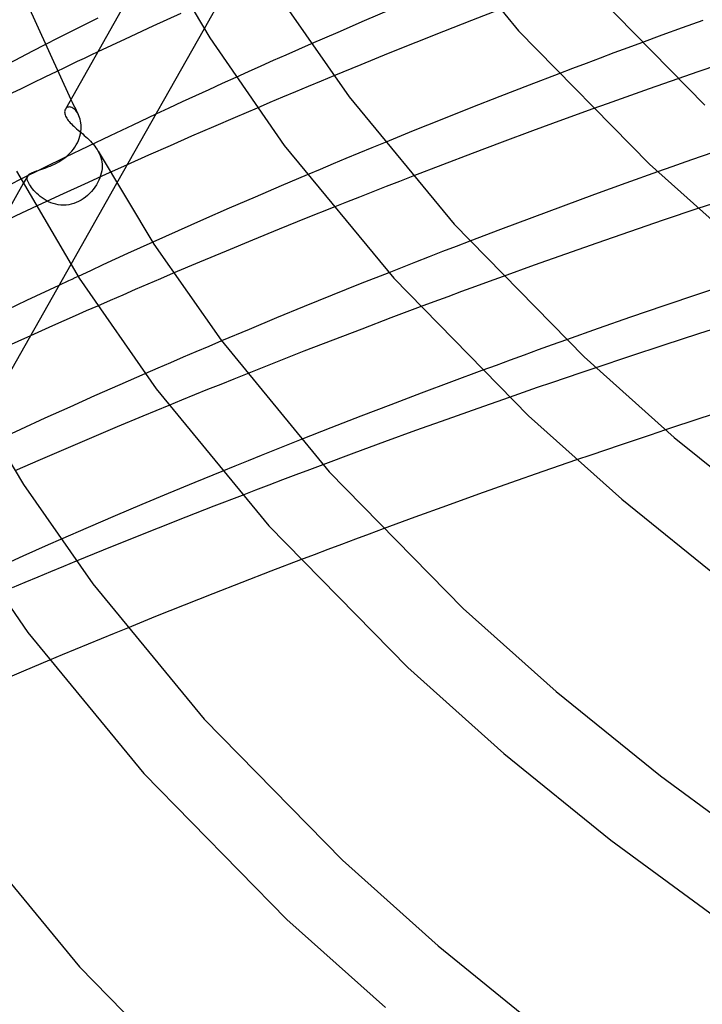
# Model space of a CAD drawing. Header units: millimetres. Extents: x -374 to 374, y -188 to 321.
# Tile 24 of 112: x -221 to -187, y 114 to 163. Entities that reach past the tile are written whole.
import ezdxf

# ---------------------------------------------------------------- set-up
doc = ezdxf.new("R2010")
doc.units = ezdxf.units.MM
doc.layers.add('HIDDEN', color=7, linetype='Continuous')
doc.layers.add('THICK', color=7, linetype='Continuous')

msp = doc.modelspace()

# ---------------------------------------------------------------- linework, layer by layer
at = {"layer": 'HIDDEN'}
for p, q in [((-209.767, 166.41), (-212.022, 162.425)), ((-213.173, 163.187), (-214.551, 162.554)), ((-214.551, 162.554), (-215.914, 161.922)), ((-215.914, 161.922), (-217.26, 161.29)), ((-190.445, 161.742), (-191.13, 161.488)), ((-220.476, 161.32), (-221.072, 161.012)), ((-219.877, 161.629), (-220.476, 161.32)), ((-207.362, 161.408), (-207.984, 161.133)), ((-206.737, 161.682), (-207.362, 161.408)), ((-191.813, 161.234), (-192.495, 160.979)), ((-191.13, 161.488), (-191.813, 161.234)), ((-221.072, 161.012), (-221.666, 160.703)), ((-208.605, 160.857), (-209.223, 160.581)), ((-207.984, 161.133), (-208.605, 160.857)), ((-193.175, 160.722), (-193.854, 160.465)), ((-192.495, 160.979), (-193.175, 160.722)), ((-219.275, 160.329), (-219.875, 160.039)), ((-209.839, 160.305), (-210.453, 160.028)), ((-209.223, 160.581), (-209.839, 160.305)), ((-193.854, 160.465), (-194.53, 160.208)), ((-220.475, 159.748), (-221.074, 159.456)), ((-219.875, 160.039), (-220.475, 159.748)), ((-206.254, 159.847), (-206.886, 159.584)), ((-205.622, 160.109), (-206.254, 159.847)), ((-188.667, 159.96), (-189.373, 159.713)), ((-221.074, 159.456), (-221.672, 159.163)), ((-207.517, 159.32), (-208.147, 159.055)), ((-206.886, 159.584), (-207.517, 159.32)), ((-190.069, 159.469), (-190.763, 159.223)), ((-189.373, 159.713), (-190.069, 159.469)), ((-218.593, 158.933), (-218.532, 158.814)), ((-218.532, 158.814), (-218.472, 158.694)), ((-208.777, 158.789), (-209.406, 158.521)), ((-208.147, 159.055), (-208.777, 158.789)), ((-191.457, 158.976), (-192.151, 158.728)), ((-190.763, 159.223), (-191.457, 158.976)), ((-218.84, 158.49), (-218.861, 158.459)), ((-218.814, 158.517), (-218.84, 158.49)), ((-218.784, 158.539), (-218.814, 158.517)), ((-218.75, 158.556), (-218.784, 158.539)), ((-218.713, 158.567), (-218.75, 158.556)), ((-218.672, 158.571), (-218.713, 158.567)), ((-218.629, 158.569), (-218.672, 158.571)), ((-218.584, 158.56), (-218.629, 158.569)), ((-218.538, 158.543), (-218.584, 158.56)), ((-218.49, 158.518), (-218.538, 158.543)), ((-218.442, 158.486), (-218.49, 158.518)), ((-218.472, 158.694), (-218.411, 158.575)), ((-218.396, 158.447), (-218.442, 158.486)), ((-218.411, 158.575), (-218.351, 158.456)), ((-218.35, 158.4), (-218.396, 158.447)), ((-218.351, 158.456), (-218.289, 158.337)), ((-218.307, 158.346), (-218.35, 158.4)), ((-218.265, 158.284), (-218.307, 158.346)), ((-218.289, 158.337), (-218.228, 158.219)), ((-192.151, 158.728), (-192.844, 158.478)), ((-218.227, 158.216), (-218.265, 158.284)), ((-218.191, 158.139), (-218.227, 158.216)), ((-218.16, 158.057), (-218.191, 158.139)), ((-218.134, 157.969), (-218.16, 158.057)), ((-218.112, 157.878), (-218.134, 157.969)), ((-218.097, 157.782), (-218.112, 157.878)), ((-214.405, 158.212), (-215.532, 157.682)), ((-218.115, 157.251), (-218.097, 157.362)), ((-218.087, 157.682), (-218.097, 157.782)), ((-218.097, 157.362), (-218.087, 157.472)), ((-218.084, 157.58), (-218.087, 157.682)), ((-218.087, 157.472), (-218.084, 157.58)), ((-215.532, 157.682), (-216.645, 157.154)), ((-218.265, 156.805), (-218.216, 156.914)), ((-218.216, 156.914), (-218.174, 157.025)), ((-218.174, 157.025), (-218.141, 157.138)), ((-218.141, 157.138), (-218.115, 157.251)), ((-216.645, 157.154), (-217.75, 156.624)), ((-217.75, 156.624), (-218.853, 156.089)), ((-218.615, 156.307), (-218.533, 156.398)), ((-218.533, 156.398), (-218.455, 156.494)), ((-218.455, 156.494), (-218.385, 156.595)), ((-218.385, 156.595), (-218.321, 156.698)), ((-218.321, 156.698), (-218.265, 156.805)), ((-217.245, 156.384), (-217.193, 156.282)), ((-203.74, 156.558), (-204.381, 156.294)), ((-203.098, 156.822), (-203.74, 156.558)), ((-186.841, 156.36), (-187.559, 156.111)), ((-218.853, 156.089), (-219.954, 155.55)), ((-219.292, 155.808), (-219.188, 155.866)), ((-219.188, 155.866), (-219.086, 155.928)), ((-219.086, 155.928), (-218.986, 155.994)), ((-218.986, 155.994), (-218.888, 156.064)), ((-218.888, 156.064), (-218.794, 156.14)), ((-218.794, 156.14), (-218.703, 156.221)), ((-218.703, 156.221), (-218.615, 156.307)), ((-217.193, 156.282), (-217.148, 156.178)), ((-217.148, 156.178), (-217.112, 156.073)), ((-217.112, 156.073), (-217.084, 155.968)), ((-217.084, 155.968), (-217.064, 155.862)), ((-217.064, 155.862), (-217.052, 155.756)), ((-205.022, 156.028), (-205.662, 155.76)), ((-204.381, 156.294), (-205.022, 156.028)), ((-188.264, 155.864), (-188.962, 155.617)), ((-187.559, 156.111), (-188.264, 155.864)), ((-219.954, 155.55), (-221.052, 155.007)), ((-220.431, 155.364), (-220.36, 155.389)), ((-220.36, 155.389), (-220.284, 155.416)), ((-220.284, 155.416), (-220.201, 155.444)), ((-220.201, 155.444), (-220.112, 155.473)), ((-220.112, 155.473), (-220.018, 155.505)), ((-220.018, 155.505), (-219.92, 155.539)), ((-219.92, 155.539), (-219.819, 155.575)), ((-219.819, 155.575), (-219.716, 155.615)), ((-219.716, 155.615), (-219.61, 155.658)), ((-219.61, 155.658), (-219.503, 155.704)), ((-219.503, 155.704), (-219.397, 155.755)), ((-219.397, 155.755), (-219.292, 155.808)), ((-217.067, 155.422), (-217.089, 155.307)), ((-217.053, 155.536), (-217.067, 155.422)), ((-217.049, 155.648), (-217.053, 155.536)), ((-217.052, 155.756), (-217.049, 155.648)), ((-215.817, 155.717), (-216.873, 155.24)), ((-206.302, 155.492), (-206.941, 155.223)), ((-205.662, 155.76), (-206.302, 155.492)), ((-188.962, 155.617), (-189.66, 155.37)), ((-220.718, 155.175), (-220.935, 154.792)), ((-220.745, 155.069), (-220.74, 155.12)), ((-220.74, 155.013), (-220.745, 155.069)), ((-220.74, 155.12), (-220.724, 155.166)), ((-220.724, 154.951), (-220.74, 155.013)), ((-220.724, 155.166), (-220.703, 155.199)), ((-220.698, 154.884), (-220.724, 154.951)), ((-220.703, 155.199), (-220.676, 155.23)), ((-220.676, 155.23), (-220.641, 155.258)), ((-220.641, 155.258), (-220.599, 155.286)), ((-220.599, 155.286), (-220.551, 155.312)), ((-220.551, 155.312), (-220.494, 155.338)), ((-220.494, 155.338), (-220.431, 155.364)), ((-216.873, 155.24), (-217.922, 154.763)), ((-217.21, 154.955), (-217.267, 154.839)), ((-217.16, 155.073), (-217.21, 154.955)), ((-217.12, 155.191), (-217.16, 155.073)), ((-217.089, 155.307), (-217.12, 155.191)), ((-202.391, 154.902), (-203.048, 154.646)), ((-201.731, 155.157), (-202.391, 154.902)), ((-220.663, 154.812), (-220.698, 154.884)), ((-220.626, 154.747), (-220.663, 154.812)), ((-220.582, 154.678), (-220.626, 154.747)), ((-220.532, 154.607), (-220.582, 154.678)), ((-220.475, 154.534), (-220.532, 154.607)), ((-220.412, 154.459), (-220.475, 154.534)), ((-220.342, 154.383), (-220.412, 154.459)), ((-217.922, 154.763), (-218.963, 154.286)), ((-216.338, 154.794), (-218.596, 150.803)), ((-217.486, 154.505), (-217.573, 154.401)), ((-217.405, 154.613), (-217.486, 154.505)), ((-217.332, 154.725), (-217.405, 154.613)), ((-217.267, 154.839), (-217.332, 154.725)), ((-203.048, 154.646), (-203.702, 154.389)), ((-220.267, 154.307), (-220.342, 154.383)), ((-220.186, 154.232), (-220.267, 154.307)), ((-220.099, 154.159), (-220.186, 154.232)), ((-220.005, 154.088), (-220.099, 154.159)), ((-219.906, 154.02), (-220.005, 154.088)), ((-218.963, 154.286), (-219.996, 153.808)), ((-219.801, 153.957), (-219.906, 154.02)), ((-219.692, 153.9), (-219.801, 153.957)), ((-218.088, 153.973), (-218.204, 153.91)), ((-217.977, 154.044), (-218.088, 153.973)), ((-217.869, 154.123), (-217.977, 154.044)), ((-217.766, 154.209), (-217.869, 154.123)), ((-217.667, 154.302), (-217.766, 154.209)), ((-217.573, 154.401), (-217.667, 154.302)), ((-204.355, 154.132), (-205.005, 153.875)), ((-203.702, 154.389), (-204.355, 154.132)), ((-219.996, 153.808), (-221.019, 153.33)), ((-219.577, 153.85), (-219.692, 153.9)), ((-219.458, 153.807), (-219.577, 153.85)), ((-219.335, 153.772), (-219.458, 153.807)), ((-219.209, 153.747), (-219.335, 153.772)), ((-219.082, 153.732), (-219.209, 153.747)), ((-218.954, 153.727), (-219.082, 153.732)), ((-218.824, 153.732), (-218.954, 153.727)), ((-218.695, 153.748), (-218.824, 153.732)), ((-218.568, 153.775), (-218.695, 153.748)), ((-218.444, 153.811), (-218.568, 153.775)), ((-218.322, 153.856), (-218.444, 153.811)), ((-218.204, 153.91), (-218.322, 153.856)), ((-205.005, 153.875), (-205.652, 153.618)), ((-186.952, 153.801), (-187.672, 153.561)), ((-221.019, 153.33), (-222.032, 152.853)), ((-215.173, 151.619), (-215.789, 151.34)), ((-214.553, 151.899), (-215.173, 151.619)), ((-199.593, 151.695), (-200.262, 151.437)), ((-198.922, 151.952), (-199.593, 151.695)), ((-216.403, 151.059), (-217.015, 150.779)), ((-215.789, 151.34), (-216.403, 151.059)), ((-200.929, 151.178), (-201.594, 150.919)), ((-200.262, 151.437), (-200.929, 151.178)), ((-217.015, 150.779), (-217.623, 150.499)), ((-202.257, 150.66), (-202.916, 150.4)), ((-201.594, 150.919), (-202.257, 150.66)), ((-217.623, 150.499), (-218.228, 150.219)), ((-214.164, 150.102), (-214.789, 149.835)), ((-213.539, 150.369), (-214.164, 150.102)), ((-197.272, 150.217), (-197.957, 149.968)), ((-219.177, 149.776), (-220.77, 149.025)), ((-215.412, 149.566), (-216.034, 149.297)), ((-214.789, 149.835), (-215.412, 149.566)), ((-198.641, 149.719), (-199.324, 149.468)), ((-197.957, 149.968), (-198.641, 149.719)), ((-216.034, 149.297), (-216.655, 149.027)), ((-200.005, 149.216), (-200.686, 148.964)), ((-199.324, 149.468), (-200.005, 149.216)), ((-220.77, 149.025), (-222.34, 148.274)), ((-216.655, 149.027), (-217.274, 148.756)), ((-200.686, 148.964), (-201.366, 148.711)), ((-220.586, 147.286), (-221.833, 146.722)), ((-211.789, 146.766), (-212.421, 146.498)), ((-211.157, 147.034), (-211.789, 146.766)), ((-194.85, 146.838), (-195.545, 146.588)), ((-194.155, 147.087), (-194.85, 146.838)), ((-213.051, 146.228), (-213.68, 145.957)), ((-212.421, 146.498), (-213.051, 146.228)), ((-196.239, 146.337), (-196.932, 146.084)), ((-195.545, 146.588), (-196.239, 146.337)), ((-214.308, 145.686), (-214.935, 145.413)), ((-213.68, 145.957), (-214.308, 145.686)), ((-197.624, 145.831), (-198.316, 145.576)), ((-196.932, 146.084), (-197.624, 145.831)), ((-192.706, 145.713), (-193.441, 145.465)), ((-209.901, 145.415), (-210.552, 145.155)), ((-194.168, 145.218), (-194.885, 144.973)), ((-193.441, 145.465), (-194.168, 145.218)), ((-211.2, 144.894), (-211.844, 144.634)), ((-210.552, 145.155), (-211.2, 144.894)), ((-195.592, 144.731), (-196.289, 144.49)), ((-194.885, 144.973), (-195.592, 144.731)), ((-212.486, 144.373), (-213.125, 144.112)), ((-211.844, 144.634), (-212.486, 144.373)), ((-196.289, 144.49), (-196.976, 144.251)), ((-213.125, 144.112), (-213.76, 143.852)), ((-190.018, 142.394), (-190.762, 142.146)), ((-189.266, 142.644), (-190.018, 142.394)), ((-207.89, 141.909), (-208.546, 141.648)), ((-207.232, 142.169), (-207.89, 141.909)), ((-191.498, 141.899), (-192.225, 141.653)), ((-190.762, 142.146), (-191.498, 141.899)), ((-209.199, 141.386), (-209.85, 141.124)), ((-208.546, 141.648), (-209.199, 141.386)), ((-192.944, 141.409), (-193.652, 141.167)), ((-192.225, 141.653), (-192.944, 141.409)), ((-210.498, 140.862), (-211.144, 140.6)), ((-209.85, 141.124), (-210.498, 140.862)), ((-206.158, 140.932), (-206.826, 140.681)), ((-207.493, 140.43), (-208.158, 140.178)), ((-206.826, 140.681), (-207.493, 140.43)), ((-208.822, 139.925), (-209.484, 139.672)), ((-208.158, 140.178), (-208.822, 139.925)), ((-209.484, 139.672), (-210.144, 139.418)), ((-203.879, 137.513), (-204.56, 137.259)), ((-203.196, 137.766), (-203.879, 137.513)), ((-219.709, 136.975), (-220.328, 136.701)), ((-219.092, 137.246), (-219.709, 136.975)), ((-205.241, 137.004), (-205.919, 136.749)), ((-204.56, 137.259), (-205.241, 137.004)), ((-220.328, 136.701), (-220.949, 136.426)), ((-206.596, 136.492), (-207.272, 136.236)), ((-205.919, 136.749), (-206.596, 136.492)), ((-220.949, 136.426), (-221.571, 136.149)), ((-218.321, 136.168), (-218.954, 135.908)), ((-219.587, 135.646), (-220.219, 135.384)), ((-218.954, 135.908), (-219.587, 135.646)), ((-220.85, 135.12), (-221.481, 134.855)), ((-220.219, 135.384), (-220.85, 135.12)), ((-216.447, 132.613), (-217.09, 132.349)), ((-215.802, 132.876), (-216.447, 132.613)), ((-217.73, 132.086), (-218.37, 131.82)), ((-217.09, 132.349), (-217.73, 132.086)), ((-218.37, 131.82), (-219.01, 131.554)), ((-219.01, 131.554), (-219.649, 131.286))]:
    msp.add_line(p, q, dxfattribs=at)
at = {"layer": 'THICK'}
for p, q in [((-201.742, 168.689), (-196.51, 162.329)), ((-214.749, 167.108), (-211.741, 161.981)), ((-214.367, 166.403), (-218.86, 158.46)), ((-193.533, 165.001), (-187.322, 158.66)), ((-220.797, 163.77), (-218.593, 158.933)), ((-208.067, 163.664), (-204.862, 159.079)), ((-202.804, 163.377), (-204.121, 162.816)), ((-197.434, 163.378), (-198.828, 162.836)), ((-217.265, 162.954), (-217.922, 162.624)), ((-204.121, 162.816), (-205.432, 162.25)), ((-198.828, 162.836), (-200.212, 162.293)), ((-187.434, 162.841), (-188.44, 162.477)), ((-218.576, 162.293), (-219.228, 161.961)), ((-217.922, 162.624), (-218.576, 162.293)), ((-212.022, 162.425), (-216.338, 154.794)), ((-205.432, 162.25), (-206.737, 161.682)), ((-200.212, 162.293), (-201.584, 161.748)), ((-196.51, 162.329), (-190.061, 155.745)), ((-188.44, 162.477), (-189.444, 162.111)), ((-219.228, 161.961), (-219.877, 161.629)), ((-211.741, 161.981), (-208.063, 156.679)), ((-201.584, 161.748), (-202.944, 161.202)), ((-189.444, 162.111), (-190.445, 161.742)), ((-217.26, 161.29), (-217.598, 161.13)), ((-202.944, 161.202), (-204.29, 160.656)), ((-218.271, 160.81), (-218.606, 160.65)), ((-217.935, 160.97), (-218.271, 160.81)), ((-217.598, 161.13), (-217.935, 160.97)), ((-218.941, 160.49), (-219.275, 160.329)), ((-218.606, 160.65), (-218.941, 160.49)), ((-204.29, 160.656), (-205.622, 160.109)), ((-187.675, 160.304), (-188.667, 159.96)), ((-186.658, 160.654), (-187.675, 160.304)), ((-210.453, 160.028), (-211.12, 159.726)), ((-194.53, 160.208), (-195.988, 159.648)), ((-211.784, 159.423), (-212.445, 159.121)), ((-211.12, 159.726), (-211.784, 159.423)), ((-195.988, 159.648), (-197.435, 159.086)), ((-213.102, 158.818), (-213.756, 158.515)), ((-212.445, 159.121), (-213.102, 158.818)), ((-204.862, 159.079), (-199.692, 152.794)), ((-197.435, 159.086), (-198.871, 158.522)), ((-218.89, 158.378), (-218.895, 158.333)), ((-218.895, 158.333), (-218.893, 158.284)), ((-218.878, 158.421), (-218.89, 158.378)), ((-218.861, 158.459), (-218.878, 158.421)), ((-213.756, 158.515), (-214.405, 158.212)), ((-209.406, 158.521), (-210.485, 158.059)), ((-198.871, 158.522), (-200.294, 157.956)), ((-192.844, 158.478), (-194.34, 157.935)), ((-218.893, 158.284), (-218.886, 158.232)), ((-218.886, 158.232), (-218.871, 158.178)), ((-218.871, 158.178), (-218.85, 158.123)), ((-218.85, 158.123), (-218.822, 158.066)), ((-218.822, 158.066), (-218.792, 158.013)), ((-218.792, 158.013), (-218.756, 157.959)), ((-218.756, 157.959), (-218.714, 157.904)), ((-218.714, 157.904), (-218.668, 157.849)), ((-218.668, 157.849), (-218.618, 157.792)), ((-210.485, 158.059), (-211.561, 157.595)), ((-200.294, 157.956), (-201.703, 157.389)), ((-194.34, 157.935), (-195.831, 157.387)), ((-218.618, 157.792), (-218.563, 157.735)), ((-218.563, 157.735), (-218.503, 157.678)), ((-218.503, 157.678), (-218.44, 157.619)), ((-218.44, 157.619), (-218.374, 157.559)), ((-218.374, 157.559), (-218.304, 157.498)), ((-218.304, 157.498), (-218.232, 157.436)), ((-218.232, 157.436), (-218.157, 157.373)), ((-218.157, 157.373), (-218.081, 157.308)), ((-211.561, 157.595), (-212.632, 157.128)), ((-201.703, 157.389), (-203.098, 156.822)), ((-195.831, 157.387), (-197.318, 156.835)), ((-218.081, 157.308), (-218.004, 157.242)), ((-218.004, 157.242), (-217.926, 157.173)), ((-217.926, 157.173), (-217.848, 157.103)), ((-217.848, 157.103), (-217.77, 157.03)), ((-217.77, 157.03), (-217.694, 156.956)), ((-217.694, 156.956), (-217.619, 156.88)), ((-217.619, 156.88), (-217.547, 156.802)), ((-212.632, 157.128), (-213.699, 156.659)), ((-197.318, 156.835), (-198.797, 156.279)), ((-217.547, 156.802), (-217.478, 156.722)), ((-217.478, 156.722), (-217.413, 156.639)), ((-217.413, 156.639), (-217.352, 156.555)), ((-217.352, 156.555), (-217.296, 156.47)), ((-217.296, 156.47), (-217.245, 156.384)), ((-217.246, 156.386), (-214.491, 151.802)), ((-213.699, 156.659), (-214.761, 156.189)), ((-208.063, 156.679), (-202.669, 150.122)), ((-214.761, 156.189), (-215.817, 155.717)), ((-198.797, 156.279), (-200.269, 155.72)), ((-221.269, 155.409), (-218.171, 150.129)), ((-200.269, 155.72), (-201.731, 155.157)), ((-190.061, 155.745), (-185.605, 151.762)), ((-221.052, 155.007), (-222.098, 154.485)), ((-206.941, 155.223), (-208.224, 154.677)), ((-189.66, 155.37), (-191.217, 154.813)), ((-220.935, 154.792), (-225.464, 146.786)), ((-208.224, 154.677), (-209.503, 154.127)), ((-191.217, 154.813), (-192.77, 154.25)), ((-209.503, 154.127), (-210.777, 153.574)), ((-192.77, 154.25), (-194.318, 153.682)), ((-210.777, 153.574), (-212.044, 153.018)), ((-205.652, 153.618), (-206.99, 153.081)), ((-194.318, 153.682), (-195.861, 153.109)), ((-187.672, 153.561), (-189.383, 152.984)), ((-212.044, 153.018), (-213.303, 152.459)), ((-206.99, 153.081), (-208.316, 152.544)), ((-195.861, 153.109), (-197.396, 152.533)), ((-189.383, 152.984), (-191.045, 152.417)), ((-213.303, 152.459), (-214.553, 151.899)), ((-208.316, 152.544), (-209.628, 152.007)), ((-199.692, 152.794), (-193.281, 146.249)), ((-197.396, 152.533), (-198.922, 151.952)), ((-209.628, 152.007), (-210.934, 151.466)), ((-191.045, 152.417), (-192.649, 151.861)), ((-214.491, 151.802), (-211.183, 147.069)), ((-192.649, 151.861), (-194.198, 151.317)), ((-210.934, 151.466), (-212.238, 150.92)), ((-194.198, 151.317), (-195.736, 150.77)), ((-218.596, 150.803), (-222.909, 143.179)), ((-212.238, 150.92), (-213.539, 150.369)), ((-195.736, 150.77), (-197.272, 150.217)), ((-218.545, 150.071), (-218.704, 149.997)), ((-218.387, 150.145), (-218.545, 150.071)), ((-218.228, 150.219), (-218.387, 150.145)), ((-218.171, 150.129), (-214.383, 144.669)), ((-202.916, 150.4), (-204.319, 149.843)), ((-202.669, 150.122), (-196.02, 143.334)), ((-219.02, 149.85), (-219.177, 149.776)), ((-218.862, 149.923), (-219.02, 149.85)), ((-218.704, 149.997), (-218.862, 149.923)), ((-204.319, 149.843), (-205.709, 149.285)), ((-185.891, 149.929), (-187.639, 149.346)), ((-205.709, 149.285), (-207.084, 148.726)), ((-187.639, 149.346), (-189.346, 148.768)), ((-217.274, 148.756), (-217.83, 148.512)), ((-207.084, 148.726), (-208.446, 148.167)), ((-201.366, 148.711), (-202.81, 148.168)), ((-189.346, 148.768), (-190.999, 148.2)), ((-218.384, 148.268), (-218.937, 148.023)), ((-217.83, 148.512), (-218.384, 148.268)), ((-208.446, 148.167), (-209.802, 147.604)), ((-202.81, 148.168), (-204.247, 147.622)), ((-190.999, 148.2), (-192.588, 147.644)), ((-219.488, 147.778), (-220.038, 147.532)), ((-218.937, 148.023), (-219.488, 147.778)), ((-204.247, 147.622), (-205.675, 147.073)), ((-192.588, 147.644), (-194.155, 147.087)), ((-185.888, 147.953), (-187.634, 147.389)), ((-220.038, 147.532), (-220.586, 147.286)), ((-209.802, 147.604), (-211.157, 147.034)), ((-187.634, 147.389), (-189.356, 146.827)), ((-211.183, 147.069), (-205.85, 140.587)), ((-205.675, 147.073), (-207.095, 146.522)), ((-189.356, 146.827), (-191.049, 146.267)), ((-207.095, 146.522), (-208.504, 145.969)), ((-193.281, 146.249), (-188.833, 142.273)), ((-191.049, 146.267), (-192.706, 145.713)), ((-208.504, 145.969), (-209.901, 145.415)), ((-214.935, 145.413), (-216.18, 144.868)), ((-198.316, 145.576), (-199.82, 145.017)), ((-216.18, 144.868), (-217.417, 144.321)), ((-199.82, 145.017), (-201.319, 144.455)), ((-223.76, 144.675), (-220.92, 139.949)), ((-217.417, 144.321), (-218.647, 143.772)), ((-214.383, 144.669), (-208.827, 137.915)), ((-201.319, 144.455), (-202.81, 143.888)), ((-196.976, 144.251), (-198.523, 143.709)), ((-218.647, 143.772), (-219.868, 143.221)), ((-213.76, 143.852), (-215.033, 143.326)), ((-202.81, 143.888), (-204.293, 143.318)), ((-185.747, 143.796), (-187.522, 143.218)), ((-215.033, 143.326), (-216.304, 142.794)), ((-204.293, 143.318), (-205.768, 142.745)), ((-198.523, 143.709), (-200.057, 143.164)), ((-196.02, 143.334), (-191.425, 139.228)), ((-219.868, 143.221), (-221.079, 142.67)), ((-216.304, 142.794), (-217.573, 142.259)), ((-200.057, 143.164), (-201.588, 142.613)), ((-187.522, 143.218), (-189.266, 142.644)), ((-221.079, 142.67), (-222.279, 142.118)), ((-205.768, 142.745), (-207.232, 142.169)), ((-201.588, 142.613), (-203.116, 142.057)), ((-188.833, 142.273), (-183.855, 138.241)), ((-217.573, 142.259), (-218.839, 141.719)), ((-203.116, 142.057), (-204.64, 141.497)), ((-218.839, 141.719), (-220.1, 141.176)), ((-204.64, 141.497), (-206.158, 140.932)), ((-220.1, 141.176), (-221.357, 140.63)), ((-193.652, 141.167), (-195.316, 140.594)), ((-211.144, 140.6), (-212.473, 140.056)), ((-205.85, 140.587), (-199.239, 133.838)), ((-195.316, 140.594), (-196.915, 140.034)), ((-220.92, 139.949), (-217.503, 135.058)), ((-212.473, 140.056), (-213.789, 139.511)), ((-196.915, 140.034), (-198.49, 139.476)), ((-213.789, 139.511), (-215.092, 138.966)), ((-210.144, 139.418), (-211.533, 138.88)), ((-198.49, 139.476), (-200.063, 138.911)), ((-215.092, 138.966), (-216.399, 138.411)), ((-211.533, 138.88), (-212.913, 138.34)), ((-200.063, 138.911), (-201.632, 138.341)), ((-191.425, 139.228), (-186.3, 135.075)), ((-216.399, 138.411), (-217.735, 137.837)), ((-224.601, 138.278), (-220.703, 132.658)), ((-212.913, 138.34), (-214.283, 137.798)), ((-208.827, 137.915), (-201.978, 130.923)), ((-201.632, 138.341), (-203.196, 137.766)), ((-217.735, 137.837), (-219.092, 137.246)), ((-214.283, 137.798), (-215.642, 137.256)), ((-215.642, 137.256), (-216.988, 136.712)), ((-216.988, 136.712), (-218.321, 136.168)), ((-207.272, 136.236), (-208.72, 135.68)), ((-208.72, 135.68), (-210.159, 135.123)), ((-217.503, 135.058), (-212.009, 128.38)), ((-210.159, 135.123), (-211.588, 134.563)), ((-211.588, 134.563), (-213.005, 134.002)), ((-213.005, 134.002), (-214.41, 133.44)), ((-199.239, 133.838), (-194.653, 129.739)), ((-214.41, 133.44), (-215.802, 132.876)), ((-220.703, 132.658), (-214.986, 125.709)), ((-219.649, 131.286), (-220.932, 130.745)), ((-220.932, 130.745), (-222.212, 130.2)), ((-201.978, 130.923), (-197.246, 126.693)), ((-194.653, 129.739), (-189.521, 125.581)), ((-212.009, 128.38), (-205.198, 121.427)), ((-197.246, 126.693), (-191.966, 122.415)), ((-214.986, 125.709), (-207.937, 118.512)), ((-189.521, 125.581), (-183.824, 121.393)), ((-223.823, 123.048), (-218.167, 116.173)), ((-191.966, 122.415), (-186.119, 118.116)), ((-205.198, 121.427), (-200.473, 117.204)), ((-207.937, 118.512), (-203.066, 114.158)), ((-200.473, 117.204), (-195.187, 112.921)), ((-218.167, 116.173), (-211.157, 109.016))]:
    msp.add_line(p, q, dxfattribs=at)

doc.saveas('drawing.dxf')
